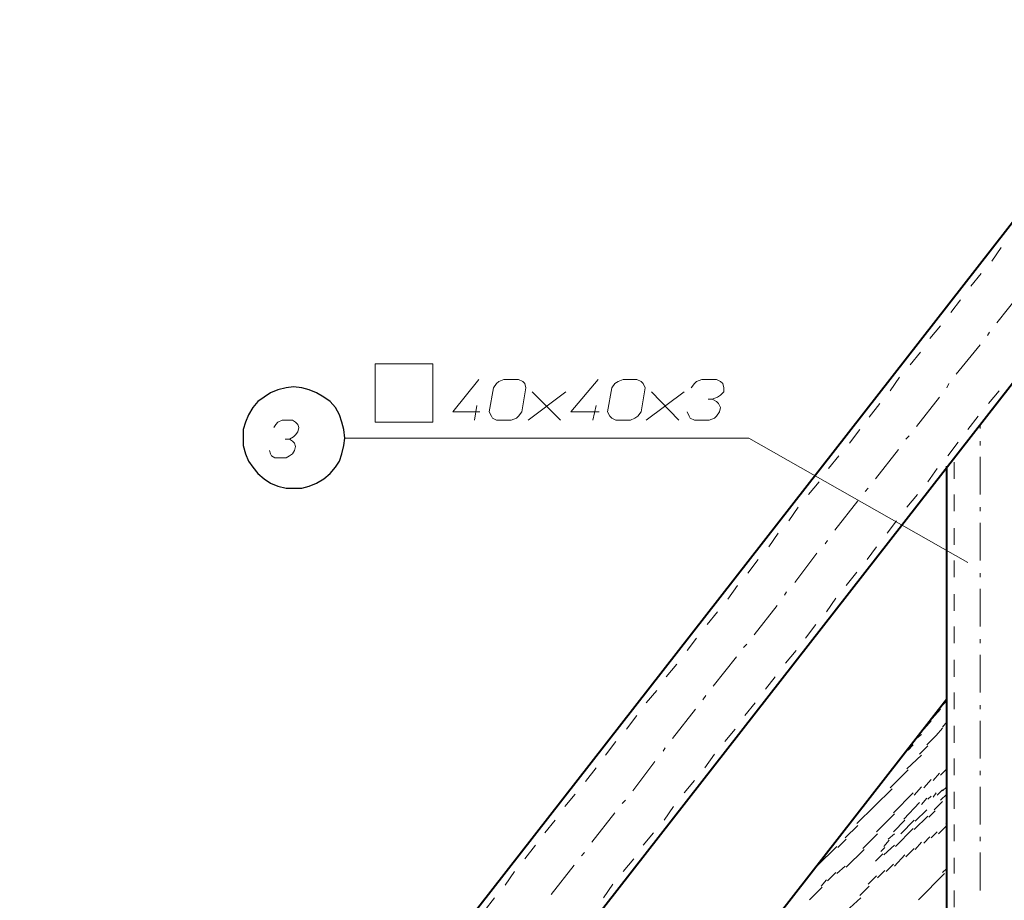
# Model space of a CAD drawing. Header units: millimetres. Extents: x 5545 to 136428, y -146986 to -36607.
# Tile 99 of 105: x 47534 to 47781, y -55214 to -54994. Entities that reach past the tile are written whole.
import ezdxf

# ---------------------------------------------------------------- set-up
doc = ezdxf.new("R2010")
doc.units = ezdxf.units.MM
doc.header["$LTSCALE"] = 8
doc.layers.add('1', color=7, linetype='Continuous')

msp = doc.modelspace()

# ---------------------------------------------------------------- linework, layer by layer
at = {"layer": '1', "color": 7, "lineweight": 40}
for points in [[(48042.39, -54711.839), (47534.327, -55363.255)], [(48054.701, -54736.461), (47551.653, -55381.33)], [(47766.308, -55465.433), (47766.308, -55105.793)], [(47577.727, -55405.757), (47766.308, -55163.943)]]:
    msp.add_lwpolyline(points, dxfattribs=at)
at = {"layer": '1', "color": 7, "lineweight": 18}
for points in [[(47779.929, -55051.048), (47777.572, -55054.453)], [(47774.952, -55057.596), (47772.333, -55060.739)], [(47769.713, -55064.145), (47767.356, -55067.288)], [(47764.737, -55070.693), (47762.117, -55073.836)], [(47759.76, -55077.241), (47757.14, -55080.385)], [(47623.29, -55080.123), (47637.697, -55080.123)], [(47623.29, -55094.791), (47623.29, -55080.123)], [(47637.697, -55080.123), (47637.697, -55094.791)], [(47642.674, -55092.172), (47649.222, -55084.052)], [(47654.199, -55084.576), (47653.675, -55085.1)], [(47655.509, -55084.052), (47654.199, -55084.576)], [(47659.176, -55084.052), (47655.509, -55084.052)], [(47660.224, -55084.576), (47659.176, -55084.052)], [(47660.747, -55085.1), (47660.224, -55084.576)], [(47672.273, -55092.172), (47679.083, -55084.052)], [(47684.06, -55084.576), (47683.274, -55085.1)], [(47685.37, -55084.052), (47684.06, -55084.576)], [(47688.775, -55084.052), (47685.37, -55084.052)], [(47689.822, -55084.576), (47688.775, -55084.052)], [(47690.346, -55085.1), (47689.822, -55084.576)], [(47703.705, -55084.576), (47703.181, -55085.1)], [(47705.015, -55084.052), (47703.705, -55084.576)], [(47708.682, -55084.052), (47705.015, -55084.052)], [(47709.73, -55084.576), (47708.682, -55084.052)], [(47710.254, -55085.1), (47709.73, -55084.576)], [(47754.521, -55083.528), (47752.164, -55086.933)], [(47652.889, -55086.147), (47651.842, -55092.172)], [(47653.675, -55085.1), (47652.889, -55086.147)], [(47659.962, -55092.172), (47661.009, -55086.147)], [(47661.009, -55086.147), (47660.747, -55085.1)], [(47661.533, -55094.267), (47670.963, -55087.195)], [(47662.581, -55087.195), (47669.653, -55094.267)], [(47682.488, -55086.147), (47681.44, -55092.172)], [(47683.274, -55085.1), (47682.488, -55086.147)], [(47689.822, -55092.172), (47690.87, -55086.147)], [(47690.87, -55086.147), (47690.346, -55085.1)], [(47691.132, -55094.267), (47700.562, -55087.195)], [(47692.442, -55087.195), (47699.252, -55094.267)], [(47703.181, -55085.1), (47702.395, -55086.147)], [(47709.73, -55087.981), (47710.516, -55087.195)], [(47710.516, -55086.147), (47710.254, -55085.1)], [(47710.516, -55087.195), (47710.516, -55086.147)], [(47779.405, -55086.933), (47776.786, -55090.076)], [(47707.634, -55089.029), (47706.586, -55089.029)], [(47707.634, -55089.029), (47708.944, -55088.505)], [(47708.682, -55089.553), (47707.634, -55089.029)], [(47709.206, -55090.076), (47708.682, -55089.553)], [(47708.944, -55088.505), (47709.73, -55087.981)], [(47649.484, -55092.172), (47642.674, -55092.172)], [(47648.174, -55094.267), (47648.698, -55090.6)], [(47651.842, -55092.172), (47652.365, -55093.22)], [(47659.176, -55093.22), (47659.962, -55092.172)], [(47679.345, -55092.172), (47672.273, -55092.172)], [(47677.773, -55094.267), (47678.559, -55090.6)], [(47681.44, -55092.172), (47681.964, -55093.22)], [(47689.037, -55093.22), (47689.822, -55092.172)], [(47701.348, -55092.172), (47701.872, -55093.22)], [(47708.682, -55093.22), (47709.468, -55092.172)], [(47709.73, -55091.124), (47709.206, -55090.076)], [(47709.468, -55092.172), (47709.73, -55091.124)], [(47749.544, -55090.076), (47746.925, -55093.482)], [(47652.365, -55093.22), (47652.627, -55093.744)], [(47652.627, -55093.744), (47653.675, -55094.267)], [(47653.675, -55094.267), (47657.342, -55094.267)], [(47657.342, -55094.267), (47658.652, -55093.744)], [(47658.652, -55093.744), (47659.176, -55093.22)], [(47681.964, -55093.22), (47682.488, -55093.744)], [(47682.488, -55093.744), (47683.536, -55094.267)], [(47683.536, -55094.267), (47687.203, -55094.267)], [(47687.203, -55094.267), (47688.251, -55093.744)], [(47688.251, -55093.744), (47689.037, -55093.22)], [(47701.872, -55093.22), (47702.134, -55093.744)], [(47702.134, -55093.744), (47703.181, -55094.267)], [(47703.181, -55094.267), (47706.848, -55094.267)], [(47706.848, -55094.267), (47708.158, -55093.744)], [(47708.158, -55093.744), (47708.682, -55093.22)], [(47774.166, -55093.22), (47771.547, -55096.625)], [(47637.697, -55094.791), (47623.29, -55094.791)], [(47744.567, -55096.625), (47741.948, -55100.03)], [(47769.19, -55099.768), (47766.57, -55103.173)], [(47739.329, -55103.173), (47736.709, -55106.317)], [(47763.951, -55106.317), (47761.593, -55109.722)], [(47768.142, -55108.936), (47768.142, -55104.745)], [(47734.352, -55109.722), (47731.732, -55112.865)], [(47758.974, -55112.865), (47756.355, -55116.008)], [(47768.142, -55117.056), (47768.142, -55112.865)], [(47729.113, -55116.008), (47726.756, -55119.413)], [(47753.735, -55119.413), (47751.378, -55122.557)], [(47768.142, -55125.438), (47768.142, -55121.247)], [(47724.136, -55122.557), (47721.779, -55125.962)], [(47748.758, -55125.962), (47746.401, -55129.105)], [(47719.159, -55129.105), (47716.54, -55132.51)], [(47768.142, -55133.558), (47768.142, -55129.367)], [(47743.782, -55132.248), (47741.162, -55135.654)], [(47713.921, -55135.654), (47711.563, -55139.059)], [(47738.543, -55138.797), (47736.185, -55142.202)], [(47768.142, -55141.94), (47768.142, -55137.749)], [(47708.944, -55142.202), (47706.325, -55145.345)], [(47733.566, -55145.345), (47730.947, -55148.75)], [(47768.142, -55150.06), (47768.142, -55145.869)], [(47703.705, -55148.75), (47701.348, -55151.894)], [(47728.589, -55151.894), (47725.97, -55155.037)], [(47698.728, -55155.299), (47696.109, -55158.442)], [(47768.142, -55158.442), (47768.142, -55154.251)], [(47723.35, -55158.442), (47720.993, -55161.585)], [(47693.752, -55161.847), (47691.132, -55164.991)], [(47768.142, -55166.562), (47768.142, -55162.371)], [(47718.374, -55164.991), (47715.754, -55168.134)], [(47688.775, -55168.134), (47686.155, -55171.539)], [(47768.142, -55174.944), (47768.142, -55170.753)], [(47713.397, -55171.539), (47710.777, -55174.682)], [(47683.536, -55174.682), (47680.917, -55178.087)], [(47708.158, -55177.825), (47705.801, -55181.231)], [(47768.142, -55183.064), (47768.142, -55178.873)], [(47678.559, -55181.231), (47675.94, -55184.636)], [(47703.181, -55184.374), (47700.562, -55187.517)], [(47673.32, -55187.779), (47670.701, -55190.922)], [(47768.142, -55191.446), (47768.142, -55187.255)], [(47697.943, -55190.922), (47695.585, -55194.328)], [(47668.344, -55194.328), (47665.724, -55197.471)], [(47768.142, -55199.566), (47768.142, -55195.375)], [(47692.966, -55197.471), (47690.346, -55200.614)], [(47663.367, -55200.614), (47660.747, -55204.019)], [(47687.989, -55204.019), (47685.37, -55207.162)], [(47768.142, -55207.686), (47768.142, -55203.757)], [(47658.128, -55207.162), (47655.771, -55210.568)], [(47682.75, -55210.306), (47680.393, -55213.711)], [(47768.142, -55216.068), (47768.142, -55211.877)], [(47653.151, -55213.711), (47650.532, -55217.116)]]:
    msp.add_lwpolyline(points, dxfattribs=at)
at = {"layer": '1', "color": 7, "lineweight": 5}
for points in [[(47784.644, -55062.573), (47778.881, -55069.907)], [(47777.048, -55072.265), (47776.524, -55073.05)], [(47774.69, -55075.408), (47768.666, -55082.742)], [(47766.832, -55085.1), (47766.308, -55086.147)], [(47764.475, -55088.505), (47758.712, -55095.839)], [(47599.978, -55094.267), (47598.93, -55094.791)], [(47602.597, -55094.267), (47599.978, -55094.267)], [(47603.383, -55094.791), (47602.597, -55094.267)], [(47598.406, -55095.315), (47597.882, -55096.101)], [(47598.93, -55094.791), (47598.406, -55095.315)], [(47603.907, -55095.315), (47603.383, -55094.791)], [(47604.169, -55096.101), (47603.907, -55095.315)], [(47603.907, -55097.149), (47604.169, -55096.101)], [(47774.69, -55096.363), (47774.69, -55095.315)], [(47601.811, -55098.982), (47600.764, -55098.982)], [(47601.811, -55098.982), (47602.859, -55098.458)], [(47602.597, -55099.506), (47601.811, -55098.982)], [(47603.121, -55100.03), (47602.597, -55099.506)], [(47602.859, -55098.458), (47603.383, -55097.935)], [(47603.383, -55097.935), (47603.907, -55097.149)], [(47716.802, -55098.72), (47615.694, -55098.72)], [(47716.802, -55098.72), (47771.547, -55129.891)], [(47756.878, -55098.196), (47756.093, -55098.982)], [(47774.69, -55100.554), (47774.69, -55099.506)], [(47596.835, -55101.864), (47597.097, -55102.649)], [(47602.597, -55102.649), (47603.121, -55101.864)], [(47603.383, -55100.816), (47603.121, -55100.03)], [(47603.121, -55101.864), (47603.383, -55100.816)], [(47754.259, -55101.602), (47748.496, -55108.936)], [(47597.097, -55102.649), (47597.359, -55103.173)], [(47597.359, -55103.173), (47598.144, -55103.697)], [(47598.144, -55103.697), (47601.026, -55103.697)], [(47601.026, -55103.697), (47601.811, -55103.173)], [(47601.811, -55103.173), (47602.597, -55102.649)], [(47774.69, -55112.865), (47774.69, -55103.435)], [(47746.663, -55111.293), (47745.877, -55112.079)], [(47744.044, -55114.437), (47738.281, -55121.771)], [(47774.69, -55117.056), (47774.69, -55116.008)], [(47774.69, -55129.367), (47774.69, -55119.937)], [(47736.447, -55124.39), (47735.923, -55125.176)], [(47733.828, -55127.533), (47728.327, -55134.868)], [(47774.69, -55133.558), (47774.69, -55132.51)], [(47774.69, -55145.869), (47774.69, -55136.439)], [(47726.232, -55137.225), (47725.708, -55138.011)], [(47723.874, -55140.63), (47718.112, -55147.965)], [(47716.278, -55150.322), (47715.492, -55151.108)], [(47774.69, -55150.06), (47774.69, -55149.012)], [(47713.659, -55153.465), (47707.896, -55160.8)], [(47774.69, -55162.371), (47774.69, -55152.941)], [(47706.063, -55163.157), (47705.277, -55164.205)], [(47764.737, -55166.038), (47766.308, -55164.467)], [(47774.69, -55166.562), (47774.69, -55165.514)], [(47703.443, -55166.562), (47697.681, -55173.896)], [(47762.641, -55168.92), (47764.737, -55166.562)], [(47760.546, -55171.539), (47761.331, -55170.753)], [(47761.331, -55170.753), (47762.379, -55169.443)], [(47765.26, -55171.015), (47766.308, -55169.705)], [(47774.69, -55178.873), (47774.69, -55169.443)], [(47758.45, -55174.158), (47760.022, -55172.849)], [(47761.331, -55175.468), (47763.689, -55173.111)], [(47763.689, -55173.111), (47765.26, -55171.277)], [(47756.617, -55176.778), (47757.926, -55175.468)], [(47759.498, -55177.825), (47761.593, -55175.73)], [(47695.847, -55176.254), (47695.323, -55177.04)], [(47756.355, -55181.493), (47760.022, -55178.087)], [(47693.228, -55179.659), (47687.727, -55186.993)], [(47752.164, -55186.207), (47756.617, -55181.755)], [(47762.903, -55184.374), (47764.475, -55182.54)], [(47764.737, -55183.064), (47766.308, -55181.493)], [(47774.69, -55183.064), (47774.69, -55182.016)], [(47760.546, -55186.207), (47762.379, -55184.112)], [(47743.782, -55195.113), (47752.687, -55186.469)], [(47752.949, -55192.494), (47757.926, -55187.517)], [(47758.188, -55188.041), (47760.022, -55185.946)], [(47761.593, -55189.089), (47762.379, -55188.303)], [(47762.903, -55188.565), (47763.689, -55187.517)], [(47763.951, -55188.041), (47765.26, -55186.731)], [(47764.737, -55189.351), (47766.308, -55187.779)], [(47765.26, -55186.993), (47766.308, -55185.946)], [(47766.308, -55187.517), (47766.308, -55187.255)], [(47774.69, -55195.375), (47774.69, -55185.946)], [(47685.893, -55189.351), (47685.108, -55190.137)], [(47755.569, -55194.066), (47759.498, -55189.875)], [(47760.022, -55190.398), (47761.331, -55188.827)], [(47763.165, -55191.708), (47765.26, -55189.613)], [(47683.274, -55192.494), (47677.511, -55199.828)], [(47748.758, -55197.209), (47753.211, -55192.756)], [(47758.45, -55194.589), (47761.331, -55191.708)], [(47761.855, -55193.542), (47763.427, -55191.97)], [(47740.9, -55198.78), (47744.044, -55195.637)], [(47752.949, -55197.209), (47755.831, -55194.328)], [(47754.783, -55197.733), (47758.188, -55194.328)], [(47758.188, -55196.685), (47761.593, -55193.28)], [(47764.213, -55197.733), (47766.308, -55195.637)], [(47766.046, -55195.113), (47766.308, -55194.851)], [(47745.353, -55201.4), (47749.02, -55197.733)], [(47751.64, -55199.042), (47753.211, -55197.733)], [(47753.473, -55200.876), (47757.926, -55196.423)], [(47762.379, -55198.78), (47763.951, -55197.209)], [(47739.067, -55201.138), (47741.162, -55199.042)], [(47750.592, -55200.876), (47751.902, -55199.304)], [(47750.592, -55202.971), (47753.211, -55200.614)], [(47758.45, -55201.662), (47760.022, -55199.828)], [(47760.546, -55200.09), (47762.117, -55198.519)], [(47774.69, -55199.566), (47774.69, -55198.519)], [(47675.678, -55202.448), (47674.892, -55203.233)], [(47733.828, -55205.853), (47738.805, -55200.876)], [(47741.162, -55206.115), (47745.615, -55201.662)], [(47748.496, -55204.543), (47750.33, -55202.71)], [(47749.806, -55202.186), (47750.854, -55201.138)], [(47753.211, -55205.853), (47755.831, -55202.971)], [(47756.093, -55203.495), (47758.188, -55201.4)], [(47774.69, -55211.877), (47774.69, -55202.448)], [(47751.116, -55207.162), (47752.949, -55205.329)], [(47673.058, -55205.591), (47667.296, -55212.925)], [(47736.447, -55209.52), (47738.543, -55207.424)], [(47738.805, -55207.686), (47740.9, -55205.853)], [(47749.02, -55208.734), (47750.854, -55206.901)], [(47759.236, -55214.235), (47765.784, -55207.686)], [(47765.26, -55207.424), (47766.308, -55206.377)], [(47734.876, -55210.83), (47736.185, -55209.258)], [(47746.663, -55210.306), (47748.758, -55208.21)], [(47731.994, -55214.235), (47735.138, -55211.092)], [(47744.567, -55213.187), (47746.925, -55210.83)], [(47741.162, -55217.116), (47744.829, -55213.711)]]:
    msp.add_lwpolyline(points, dxfattribs=at)
at = {"layer": '1', "color": 7, "lineweight": 25}
for points in [[(47598.93, -55086.671), (47597.097, -55087.457)], [(47601.026, -55086.147), (47598.93, -55086.671)], [(47602.859, -55085.885), (47601.026, -55086.147)], [(47604.955, -55086.147), (47602.859, -55085.885)], [(47606.788, -55086.671), (47604.955, -55086.147)], [(47608.622, -55087.457), (47606.788, -55086.671)], [(47593.953, -55089.553), (47592.644, -55091.124)], [(47595.525, -55088.505), (47593.953, -55089.553)], [(47597.097, -55087.457), (47595.525, -55088.505)], [(47610.455, -55088.505), (47608.622, -55087.457)], [(47612.027, -55089.553), (47610.455, -55088.505)], [(47613.337, -55091.124), (47612.027, -55089.553)], [(47592.644, -55091.124), (47591.596, -55092.958)], [(47614.384, -55092.958), (47613.337, -55091.124)], [(47591.596, -55092.958), (47590.81, -55094.791)], [(47614.908, -55094.791), (47614.384, -55092.958)], [(47590.81, -55094.791), (47590.286, -55096.625)], [(47590.286, -55096.625), (47590.286, -55098.72)], [(47615.432, -55096.625), (47614.908, -55094.791)], [(47615.694, -55098.72), (47615.432, -55096.625)], [(47590.286, -55098.72), (47590.286, -55100.554)], [(47615.432, -55100.554), (47615.694, -55098.72)], [(47590.286, -55100.554), (47590.81, -55102.649)], [(47614.908, -55102.649), (47615.432, -55100.554)], [(47590.81, -55102.649), (47591.596, -55104.483)], [(47591.596, -55104.483), (47592.644, -55106.055)], [(47613.337, -55106.055), (47614.384, -55104.483)], [(47614.384, -55104.483), (47614.908, -55102.649)], [(47592.644, -55106.055), (47593.953, -55107.626)], [(47612.027, -55107.626), (47613.337, -55106.055)], [(47593.953, -55107.626), (47595.525, -55108.936)], [(47595.525, -55108.936), (47597.097, -55109.984)], [(47608.622, -55109.984), (47610.455, -55108.936)], [(47610.455, -55108.936), (47612.027, -55107.626)], [(47597.097, -55109.984), (47598.93, -55110.769)], [(47598.93, -55110.769), (47601.026, -55111.293)], [(47601.026, -55111.293), (47602.859, -55111.293)], [(47602.859, -55111.293), (47604.955, -55111.293)], [(47604.955, -55111.293), (47606.788, -55110.769)], [(47606.788, -55110.769), (47608.622, -55109.984)]]:
    msp.add_lwpolyline(points, dxfattribs=at)

doc.saveas('drawing.dxf')
